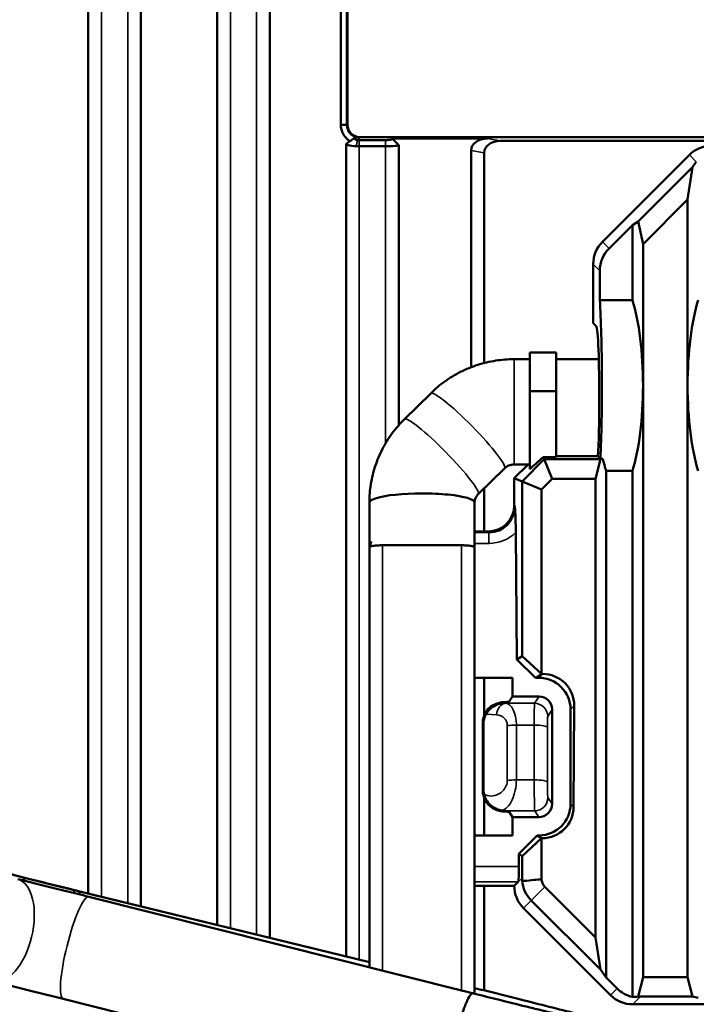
# Model space of a CAD drawing. Header units: millimetres. Extents: x 0 to 4638, y -120 to 1188.
# Tile 37 of 256: x 323 to 349, y 623 to 661. Entities that reach past the tile are written whole.
import ezdxf

# ---------------------------------------------------------------- set-up
doc = ezdxf.new("R2010")
doc.units = ezdxf.units.MM
doc.header["$LTSCALE"] = 2
doc.layers.add('Sichtbar (ISO)', color=7, linetype='Continuous', lineweight=50)
doc.layers.add('Sichtbar schmal (ISO)', color=7, linetype='Continuous', lineweight=35)

msp = doc.modelspace()

# ---------------------------------------------------------------- linework, layer by layer
at = {"layer": 'Sichtbar (ISO)'}
for p, q in [((325.7072, 627.6503), (325.7072, 712.4519)), ((327.7072, 703.6196), (327.7072, 627.1613)), ((330.6072, 626.4523), (330.6072, 699.4922)), ((332.6072, 697.8611), (332.6072, 625.9633)), ((335.3072, 656.8605), (335.3072, 675.8238)), ((335.5419, 675.8238), (335.5419, 656.8605)), ((335.5601, 656.8786), (335.5601, 675.8057)), ((335.5419, 656.8605), (335.3072, 656.8605)), ((335.8244, 656.3394), (335.8243, 656.3394)), ((336.0072, 656.2799), (337.0072, 656.2799)), ((371.7368, 656.3862), (336.0525, 656.3862)), ((337.2656, 656.3333), (340.88, 656.3333)), ((335.5072, 625.2543), (335.5072, 656.1334)), ((337.0072, 656.0452), (336.0072, 656.0452)), ((337.5072, 656.0909), (337.5072, 645.4424)), ((340.2598, 655.888), (340.2598, 647.647)), ((341.38, 656.2452), (366.4093, 656.2452)), ((340.7598, 655.7998), (340.7598, 647.8077)), ((345.254, 652.4132), (348.5579, 655.7171)), ((346.6136, 653.1842), (348.6758, 655.2464)), ((348.6758, 655.2464), (348.4923, 654.0198)), ((348.8233, 655.4516), (348.6758, 655.2464)), ((348.4923, 654.0198), (346.7971, 652.3246)), ((348.4923, 646.9519), (348.4923, 654.0198)), ((346.3947, 653.0509), (345.5055, 652.1617)), ((346.6136, 653.1842), (346.3947, 653.0509)), ((346.3947, 653.0509), (346.3947, 650.1972)), ((346.7971, 652.3246), (346.6136, 653.1842)), ((346.7971, 652.3246), (346.7971, 646.9519)), ((344.9032, 651.5656), (344.9032, 649.3194)), ((345.1547, 650.1972), (345.1547, 651.3141)), ((346.3947, 650.1972), (345.1547, 650.1972)), ((344.9032, 649.3194), (345.0165, 649.2061)), ((342.4947, 646.7384), (342.4947, 648.2019)), ((343.4947, 648.2019), (342.4947, 648.2019)), ((343.4947, 646.7384), (343.4947, 648.2019)), ((342.4947, 647.9519), (341.8947, 647.9519)), ((345.1163, 647.9519), (343.4947, 647.9519)), ((346.7971, 646.9519), (346.7971, 624.4699)), ((348.4923, 624.4699), (348.4923, 646.9519)), ((337.7236, 645.671), (338.7236, 646.6558)), ((342.4947, 646.7384), (343.4947, 646.7384)), ((342.4947, 643.7764), (342.4947, 646.7384)), ((343.4947, 644.2365), (343.4947, 646.7384)), ((342.4947, 643.9519), (341.8947, 643.9519)), ((341.9025, 643.43), (342.4244, 643.9519)), ((342.196, 643.3085), (343.0381, 644.1506)), ((343.4947, 644.2365), (343.0025, 644.2365)), ((343.0025, 644.2365), (343.0381, 644.1506)), ((343.0381, 644.1506), (345.1801, 644.1506)), ((343.0381, 644.1506), (343.344, 643.4121)), ((343.4947, 644.267), (345.0802, 644.267)), ((345.1801, 644.1506), (344.9923, 643.4121)), ((345.0802, 644.267), (345.1791, 644.1682)), ((345.1791, 644.1682), (345.2699, 644.1682)), ((345.2699, 644.1682), (345.1801, 644.1506)), ((340.5303, 642.821), (341.5303, 643.8058)), ((345.3947, 624.456), (345.3947, 643.7066)), ((345.3947, 643.7066), (346.3947, 643.7066)), ((346.3947, 643.7066), (346.3947, 623.72)), ((341.9025, 642.4038), (341.9025, 643.43)), ((342.196, 643.3085), (341.9025, 643.43)), ((342.196, 643.3085), (342.9345, 643.0025)), ((342.196, 636.6695), (342.196, 643.3085)), ((343.344, 643.4121), (342.9345, 643.0025)), ((344.9923, 643.4121), (343.344, 643.4121)), ((344.9923, 625.9845), (344.9923, 643.4121)), ((337.5072, 642.8163), (337.5072, 642.8163)), ((340.7598, 643.047), (340.7598, 641.4051)), ((342.9345, 643.0025), (342.9345, 635.9935)), ((340.7598, 641.4051), (340.3947, 641.4051)), ((340.9039, 641.4051), (340.7598, 641.4051)), ((341.9604, 641.3667), (342.005, 636.5422)), ((336.3947, 624.8448), (336.3947, 640.7959)), ((340.3947, 640.7959), (340.3947, 623.8395)), ((342.196, 636.6695), (342.005, 636.5422)), ((342.005, 636.5422), (342.7124, 635.8461)), ((342.9336, 635.9935), (342.196, 636.6695)), ((341.8395, 635.8461), (340.3947, 635.8461)), ((340.7598, 635.8461), (340.7598, 634.4164)), ((341.8395, 635.8461), (341.8395, 635.1386)), ((342.7124, 635.8461), (342.9336, 635.9935)), ((342.8342, 635.8461), (342.7124, 635.8461)), ((342.9336, 635.9935), (342.9345, 635.9935)), ((342.9345, 635.9935), (342.9825, 635.9935)), ((341.8395, 635.1386), (341.7115, 634.9417)), ((341.8395, 635.1386), (342.8441, 635.1386)), ((343.3404, 634.6372), (343.3404, 631.0531)), ((344.0409, 631.0596), (344.0409, 634.6468)), ((344.1818, 634.7869), (344.1581, 630.9416)), ((340.7024, 631.5724), (340.7024, 634.1167)), ((340.7287, 631.5988), (340.7287, 634.0898)), ((340.7598, 631.3864), (340.7598, 631.3862)), ((340.7598, 631.2771), (340.7598, 629.8603)), ((341.8395, 630.5549), (341.7115, 630.7481)), ((341.8395, 630.5549), (341.8395, 629.8603)), ((342.838, 630.5549), (341.8395, 630.5549)), ((340.3947, 629.8603), (341.8395, 629.8603)), ((342.7677, 629.8603), (342.0732, 629.1556)), ((342.196, 629.0738), (342.9336, 629.7498)), ((342.9336, 629.7498), (342.7677, 629.8603)), ((342.7677, 629.8603), (342.849, 629.8603)), ((342.9345, 629.7497), (342.9336, 629.7498)), ((342.9589, 629.7497), (342.9345, 629.7497)), ((342.9345, 629.7497), (342.9345, 628.194)), ((342.0732, 629.1556), (342.196, 629.0738)), ((342.0732, 629.1556), (342.0776, 628.6788)), ((342.196, 628.2354), (342.196, 629.0738)), ((340.3947, 627.942), (340.7598, 627.942)), ((340.7598, 627.942), (341.9025, 627.942)), ((340.7598, 627.942), (340.7598, 623.9672)), ((342.0532, 628.0927), (341.9025, 627.942)), ((344.9923, 625.9845), (343.0679, 627.909)), ((336.3947, 625.0373), (325.3203, 627.7449)), ((336.3947, 625.037), (325.3279, 627.7428)), ((325.7226, 627.5283), (340.0003, 623.9382)), ((342.2533, 627.0944), (345.5572, 623.7905)), ((342.5477, 627.3888), (345.1753, 624.7612)), ((345.1753, 624.7612), (344.9923, 625.9845)), ((345.3947, 624.456), (345.1753, 624.7612)), ((345.8087, 624.042), (345.3947, 624.456)), ((346.7971, 624.4699), (346.6107, 623.7367)), ((348.4923, 624.4699), (346.7971, 624.4699)), ((348.6796, 623.7333), (348.4923, 624.4699)), ((340.4546, 623.8245), (340.0039, 623.9375)), ((346.6983, 623.7333), (348.6796, 623.7333)), ((348.8947, 623.6912), (348.6796, 623.7333)), ((324.7522, 623.648), (339.3523, 619.9768)), ((351.95, 623.4397), (346.4048, 623.4397))]:
    msp.add_line(p, q, dxfattribs=at)
for centre, major_axis, ratio, start_param, end_param in [((336.0678, 656.894), (0.3644, 0.3644), 0.9702875, 2.3712736, 3.9119117), ((336.0072, 656.3247), (0.2579, 0), 0.1736482, 4.4782962, 4.7123346), ((340.9669, 655.8256), (-0.7018, 0.1237), 0.7016738, 4.9585859, 6.4062838), ((341.4669, 655.7375), (-0.7018, 0.1237), 0.7016738, 4.9585859, 6.4062838), ((349.4088, 654.8662), (0.8509, -0.8509), 0.9972647, 2.357564, 3.1415927), ((346.1049, 651.5623), (0.8509, -0.8509), 0.9972647, 3.1415927, 3.9256213), ((346.3563, 651.3109), (0.8509, -0.8509), 0.9972647, 3.1415927, 3.9256213), ((345.0103, 646.9519), (0, -4.2573), 0.0524078, 0.8581154, 2.4376321), ((345.6563, 646.9519), (0, -4.2573), 0.2679492, 1.5707963, 2.4376321), ((349.633, 646.9519), (0, -4.2573), 0.2679492, 3.8455532, 4.712389), ((345.0103, 646.9519), (0, -2.2573), 0.0524078, 1.34047, 3.0892328), ((345.6563, 646.9519), (0, -4.2573), 0.2679492, 0.7039605, 1.5707963), ((349.633, 646.9519), (0, -4.2573), 0.2679492, 4.712389, 5.5792248), ((345.0238, 645.9519), (0, -2), 0.0524078, 0.5690066, 1.8155626), ((344.464, 645.818), (-2.2672, -2.2609), 0.037007, 0.4826595, 0.8339354), ((346.133, 646.9519), (0, -4.2573), 0.2679492, 5.4250699, 5.5792248), ((338.3947, 642.5051), (2, 0), 0.1736482, 1.5707963, 2.621516), ((338.3947, 642.5051), (2, 0), 0.1736482, 1.0507196, 1.5707963), ((338.3947, 642.5051), (2, 0), 0.1736482, 0, 1.0507196), ((338.3947, 642.5051), (-2, 0), 0.1736482, 5.7631086, 6.2831853), ((340.9012, 642.4065), (0.709, -0.709), 0.9972647, 5.4991567, 7.0672139), ((340.923, 642.3847), (0.4699, -0.9073), 0.9765032, 5.8136653, 7.3817404), ((342.8401, 634.6527), (-1.1339, 0.3981), 0.9921418, 3.476798, 5.0525264), ((342.9811, 634.7928), (0.8522, 0.8469), 0.9987752, 5.4953211, 7.0710495), ((341.2118, 634.9426), (0.5, 0), 0.0537126, 5.301557, 6.2482787), ((342.8401, 634.6332), (-0.1648, -0.4785), 0.9873311, 1.9064102, 3.4693557), ((341.5035, 634.1072), (0.3538, -0.7296), 0.9851181, 3.0568225, 4.2549468), ((341.5717, 634.0373), (0.7483, -0.419), 0.926751, 3.1348537, 3.6202999), ((341.5035, 631.5673), (-0.7653, 0.2394), 0.9888689, 0.299961, 1.4980854), ((341.5717, 631.636), (0.8025, 0.2786), 0.9273708, 2.830127, 3.0344423), ((342.8401, 631.051), (0.487, 0.1158), 0.9905966, 4.4767768, 6.0518263), ((342.8401, 631.0685), (0.5126, -1.0963), 0.9904436, 5.8495343, 7.4129626), ((342.9574, 630.9505), (0.8469, -0.8522), 0.9987902, 5.5014712, 7.0648995), ((341.5369, 632.4991), (0.0608, -1.7065), 0.64432, 6.1423849, 6.220233), ((341.2118, 630.7472), (-0.5, 0), 0.052729, 3.1764992, 4.089072), ((342.0518, 628.592), (0, 0.5), 0.0524078, 3.1939525, 4.8869219), ((325.0293, 627.6412), (3.8818, -0.9653), 0.0146639, 2.048881, 2.1168198), ((343.4605, 628.3016), (1.1686, 0.5202), 0.928627, 2.7495783, 2.8373931), ((343.2928, 628.191), (-0.1619, 0.3711), 0.8661678, 1.2017815, 2.0001641), ((343.1042, 627.9453), (0.8509, 0.8509), 0.9972647, 2.357564, 3.1415927), ((343.3952, 628.2362), (0.848, -0.8486), 0.9989657, 4.0163427, 4.7127296), ((342.1262, 636.0675), (-0.6451, 7.9302), 0.7201499, 3.0421293, 3.0524106), ((324.3339, 628.0484), (-3.8818, 0.9653), 0.0146639, 1.7796936, 1.8333962), ((346.4081, 624.6414), (0.8509, 0.8509), 0.9972647, 3.1415927, 3.9256213), ((346.6595, 624.8928), (0.8509, 0.8509), 0.9972647, 3.1415927, 3.7061299), ((346.7239, 624.9572), (1.4079, 0.6802), 0.7342406, 4.1492528, 4.2955751), ((346.7645, 624.9978), (0.5202, 1.1686), 0.928627, 3.4604379, 3.533607)]:
    msp.add_ellipse(centre, major_axis=major_axis, ratio=ratio, start_param=start_param, end_param=end_param, dxfattribs=at)
for points, knots in [([(335.655, 656.2387), (335.623, 656.258), (335.5926, 656.2798), (335.4763, 656.3774), (335.4233, 656.4572), (335.3632, 656.5727), (335.3423, 656.628), (335.3142, 656.7424), (335.307, 656.8014), (335.3072, 656.8605)], [-0.063812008, -0.063812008, -0.063812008, -0.063812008, -0.056808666, -0.056808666, -0.035342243, -0.035342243, -0.017729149, -0.017729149, 0, 0, 0, 0]), ([(335.5419, 656.8605), (335.5412, 656.8024), (335.5502, 656.7446), (335.588, 656.6354), (335.6162, 656.5852), (335.6921, 656.4936), (335.7402, 656.4544), (335.8408, 656.4008), (335.8905, 656.3841), (335.9417, 656.3752)], [0, 0, 0, 0, 0.017473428, 0.017473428, 0.034694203, 0.034694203, 0.053187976, 0.053187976, 0.068831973, 0.068831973, 0.068831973, 0.068831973]), ([(335.9417, 656.3752), (335.9355, 656.3755), (335.9294, 656.3757), (335.9235, 656.3759), (335.8793, 656.3774), (335.8455, 656.375), (335.8312, 656.364), (335.8166, 656.3528), (335.8215, 656.3336), (335.8421, 656.316), (335.8629, 656.2983), (335.9007, 656.2831), (335.9474, 656.2811)], [0.00000329, 0.00000329, 0.00000329, 0.00000329, 0.04193403, 0.04193403, 0.04193403, 0.35577407, 0.35577407, 0.35577407, 0.67690084, 0.67690084, 0.67690084, 1, 1, 1, 1]), ([(337.0072, 656.2799), (337.0784, 656.2799), (337.1496, 656.2853), (337.1988, 656.2946), (337.2526, 656.3048), (337.2786, 656.3195), (337.2656, 656.3333)], [0, 0, 0, 0, 0.4773598, 0.4773598, 0.4773598, 1, 1, 1, 1]), ([(337.2656, 656.3333), (337.3007, 656.2982), (337.3164, 656.2824), (337.4316, 656.1671), (337.4662, 656.1324), (337.5072, 656.0913)], [0, 0, 0, 0, 0.01490507, 0.01490507, 0.024535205, 0.024535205, 0.024535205, 0.024535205]), ([(335.5074, 656.1334), (335.532, 656.151), (335.5566, 656.1685), (335.6058, 656.2037), (335.6303, 656.2211), (335.655, 656.2387)], [0, 0, 0, 0, 0.009064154, 0.009064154, 0.018134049, 0.018134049, 0.018134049, 0.018134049]), ([(335.8929, 656.0464), (335.7806, 656.0488), (335.6553, 656.0663), (335.5813, 656.0903), (335.5344, 656.1056), (335.5076, 656.1217), (335.5074, 656.1334)], [0, 0, 0, 0, 0.6119929, 0.6119929, 0.6119929, 1, 1, 1, 1]), ([(336.0072, 656.0452), (335.988, 656.0452), (335.9688, 656.0453), (335.9306, 656.0457), (335.9116, 656.046), (335.8929, 656.0464)], [-0.011541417, -0.011541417, -0.011541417, -0.011541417, -0.005770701, -0.005770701, 0, 0, 0, 0]), ([(337.5072, 656.0913), (337.5072, 656.0754), (337.4586, 656.0677), (337.3607, 656.0587), (337.2628, 656.0497), (337.1305, 656.0452), (337.0072, 656.0452)], [0, 0, 0, 0, 0.5, 0.5, 0.5, 0.99999994, 0.99999994, 0.99999994, 0.99999994]), ([(341.8947, 647.9519), (341.6606, 647.9519), (341.4266, 647.9338), (340.9641, 647.8616), (340.7356, 647.8076), (340.2896, 647.6649), (340.0721, 647.5762), (339.6533, 647.3661), (339.4521, 647.2446), (339.0708, 646.9718), (338.8907, 646.8204), (338.7236, 646.6558)], [1.57079633, 1.57079633, 1.57079633, 1.57079633, 1.72787596, 1.72787596, 1.88495559, 1.88495559, 2.04203522, 2.04203522, 2.19911486, 2.19911486, 2.35619449, 2.35619449, 2.35619449, 2.35619449]), ([(337.7236, 645.671), (337.5564, 645.5064), (337.4021, 645.3285), (337.1233, 644.9506), (336.9988, 644.7506), (336.7828, 644.3332), (336.6914, 644.1158), (336.5441, 643.6692), (336.4882, 643.44), (336.4135, 642.9756), (336.3947, 642.7403), (336.3947, 642.5051)], [2.35619449, 2.35619449, 2.35619449, 2.35619449, 2.51327412, 2.51327412, 2.67035376, 2.67035376, 2.82743339, 2.82743339, 2.98451302, 2.98451302, 3.14159265, 3.14159265, 3.14159265, 3.14159265]), ([(341.8947, 643.9519), (341.8669, 643.9519), (341.8391, 643.9497), (341.7845, 643.9412), (341.7576, 643.9349), (341.7057, 643.9182), (341.6806, 643.908), (341.6328, 643.884), (341.6101, 643.8703), (341.5679, 643.84), (341.5482, 643.8235), (341.5303, 643.8058)], [1.57079633, 1.57079633, 1.57079633, 1.57079633, 1.72787596, 1.72787596, 1.88495559, 1.88495559, 2.04203522, 2.04203522, 2.19911486, 2.19911486, 2.35619449, 2.35619449, 2.35619449, 2.35619449]), ([(340.5303, 642.821), (340.5123, 642.8033), (340.496, 642.7845), (340.4671, 642.7452), (340.4544, 642.7248), (340.4326, 642.6827), (340.4236, 642.6612), (340.4091, 642.6173), (340.4037, 642.5951), (340.3965, 642.5502), (340.3947, 642.5276), (340.3947, 642.5051)], [2.35619449, 2.35619449, 2.35619449, 2.35619449, 2.51327412, 2.51327412, 2.67035376, 2.67035376, 2.82743339, 2.82743339, 2.98451302, 2.98451302, 3.14159265, 3.14159265, 3.14159265, 3.14159265]), ([(336.3945, 640.2892), (336.3946, 640.3999), (336.3946, 640.5064), (336.3946, 640.9143), (336.3947, 641.2113), (336.3947, 641.8412), (336.3947, 642.1732), (336.3947, 642.5051)], [0, 0, 0, 0, 0.03495013, 0.03495013, 0.13407017, 0.13407017, 0.24523199, 0.24523199, 0.24523199, 0.24523199]), ([(341.9604, 641.3636), (341.9599, 641.4208), (341.9592, 641.4702), (341.9556, 641.6829), (341.9511, 641.8218), (341.9413, 642.0799), (341.9344, 642.2146), (341.9271, 642.3546), (341.9265, 642.3676), (341.9258, 642.3805)], [0, 0, 0, 0, 0.01523519, 0.01523519, 0.06713956, 0.06713956, 0.14842676, 0.14842676, 0.15674923, 0.15674923, 0.15674923, 0.15674923]), ([(336.3955, 640.8017), (336.408, 640.8407), (336.4199, 640.8791), (336.438, 640.9387), (336.4448, 640.9616), (336.4541, 640.9935), (336.4574, 641.0049), (336.4606, 641.0162), (336.4614, 641.019), (336.4624, 641.0227), (336.4627, 641.0237), (336.4627, 641.0237)], [0, 0, 0, 0, 0.013298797, 0.013298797, 0.02157186, 0.02157186, 0.027108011, 0.027108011, 0.029600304, 0.029600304, 0.032056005, 0.032056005, 0.032056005, 0.032056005]), ([(336.8947, 640.8827), (336.8701, 640.8827), (336.8596, 640.8826), (336.8474, 640.8824), (336.8376, 640.8822), (336.8215, 640.8819), (336.8038, 640.8813), (336.7751, 640.8804), (336.7438, 640.879), (336.7106, 640.8767), (336.6543, 640.8727), (336.5918, 640.8661), (336.5411, 640.8573), (336.4904, 640.8485), (336.4524, 640.8377), (336.4298, 640.8279), (336.4164, 640.8221), (336.4081, 640.8167), (336.403, 640.8117), (336.3999, 640.8086), (336.3979, 640.8058), (336.3968, 640.8041), (336.3953, 640.802), (336.3949, 640.8002), (336.3947, 640.7959)], [0, 0, 0, 0, 0.0938206, 0.0938206, 0.0938206, 0.1694985, 0.1694985, 0.1694985, 0.2921466, 0.2921466, 0.2921466, 0.4999979, 0.4999979, 0.4999979, 0.7078496, 0.7078496, 0.7078496, 0.8304982, 0.8304982, 0.8304982, 0.9061768, 0.9061768, 0.9061768, 1, 1, 1, 1]), ([(336.8947, 640.8827), (336.8976, 640.8827), (336.938, 640.8828), (337.0937, 640.8828), (337.3264, 640.8828), (337.7735, 640.8828), (338.3947, 640.8828), (339.0158, 640.8828), (339.4629, 640.8828), (339.6957, 640.8828), (339.8514, 640.8828), (339.8917, 640.8827), (339.8947, 640.8827)], [0, 0, 0, 0, 0.0052514, 0.067095, 0.1289386, 0.2526257, 0.5, 0.7473743, 0.8710614, 0.932905, 0.9947486, 1, 1, 1, 1]), ([(340.3946, 640.7959), (340.3944, 640.8002), (340.3941, 640.802), (340.3926, 640.8041), (340.3914, 640.8058), (340.3895, 640.8086), (340.3863, 640.8117), (340.3812, 640.8167), (340.3729, 640.8221), (340.3596, 640.8279), (340.337, 640.8377), (340.2989, 640.8485), (340.2482, 640.8573), (340.1975, 640.8661), (340.1351, 640.8727), (340.0788, 640.8767), (340.0456, 640.879), (340.0142, 640.8804), (339.9855, 640.8813), (339.9678, 640.8819), (339.9518, 640.8822), (339.9419, 640.8824), (339.9297, 640.8826), (339.9192, 640.8827), (339.8947, 640.8827)], [0, 0, 0, 0, 0.0938206, 0.0938206, 0.0938206, 0.1694985, 0.1694985, 0.1694985, 0.2921466, 0.2921466, 0.2921466, 0.4999979, 0.4999979, 0.4999979, 0.7078496, 0.7078496, 0.7078496, 0.8304982, 0.8304982, 0.8304982, 0.9061768, 0.9061768, 0.9061768, 1, 1, 1, 1]), ([(341.53, 634.879), (341.4515, 634.8784), (341.3667, 634.8654), (341.2055, 634.8124), (341.129, 634.7725), (341.0052, 634.6836), (340.9473, 634.6292), (340.8715, 634.5341), (340.8471, 634.4975), (340.8261, 634.461)], [0, 0, 0, 0, 0.023772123, 0.023772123, 0.047544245, 0.047544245, 0.069499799, 0.069499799, 0.082140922, 0.082140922, 0.082140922, 0.082140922]), ([(341.4897, 634.9203), (341.4689, 634.9195), (341.4471, 634.918), (341.3641, 634.9087), (341.2984, 634.8941), (341.2293, 634.8702), (341.2206, 634.867), (341.2118, 634.8637)], [0.226744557, 0.226744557, 0.226744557, 0.226744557, 0.233902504, 0.233902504, 0.253174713, 0.253174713, 0.255950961, 0.255950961, 0.255950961, 0.255950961]), ([(340.7462, 631.4386), (340.7633, 631.3617), (340.7925, 631.2859), (340.8326, 631.2158), (340.8783, 631.1357), (340.9398, 631.0608), (341.012, 630.999), (341.0454, 630.9704), (341.0817, 630.9441), (341.1199, 630.9208), (341.1571, 630.8981), (341.196, 630.8783), (341.2358, 630.8618), (341.2666, 630.8491), (341.2985, 630.8381), (341.33, 630.8292), (341.362, 630.8201), (341.3949, 630.813), (341.4222, 630.8079), (341.4296, 630.8066), (341.4367, 630.8053), (341.4428, 630.804)], [0, 0, 0, 0, 0.24410958, 0.24410958, 0.24410958, 0.52300193, 0.52300193, 0.52300193, 0.65214903, 0.65214903, 0.65214903, 0.77751124, 0.77751124, 0.77751124, 0.87445371, 0.87445371, 0.87445371, 0.97309694, 0.97309694, 0.97309694, 0.99999994, 0.99999994, 0.99999994, 0.99999994]), ([(341.2118, 630.8299), (341.2205, 630.8265), (341.2293, 630.8232), (341.2984, 630.7984), (341.3646, 630.7829), (341.4527, 630.7716), (341.4791, 630.7696), (341.5037, 630.7686)], [0.091844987, 0.091844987, 0.091844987, 0.091844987, 0.09463143, 0.09463143, 0.113879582, 0.113879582, 0.122597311, 0.122597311, 0.122597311, 0.122597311]), ([(323.3847, 628.2258), (323.2579, 628.2578), (323.1314, 628.2898), (322.8852, 628.3525), (322.7634, 628.3835), (322.6454, 628.4138)], [0, 0, 0, 0, 0.04044136, 0.04044136, 0.080891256, 0.080891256, 0.080891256, 0.080891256]), ([(322.659, 628.4105), (323.0287, 628.3159), (323.433, 628.2135), (324.2426, 628.0106), (324.6578, 627.9075), (325.1445, 627.788), (325.2329, 627.7663), (325.3203, 627.7449)], [0, 0, 0, 0, 0.12713788, 0.12713788, 0.25237486, 0.25237486, 0.28035711, 0.28035711, 0.28035711, 0.28035711]), ([(325.1251, 627.7925), (324.8386, 627.8628), (324.5454, 627.9353), (323.9603, 628.0809), (323.6685, 628.1541), (323.3847, 628.2258)], [0, 0, 0, 0, 0.09044892, 0.09044892, 0.18090082, 0.18090082, 0.18090082, 0.18090082]), ([(323.256, 628.1358), (323.5049, 628.0759), (323.7674, 628.0122), (324.3084, 627.8799), (324.5863, 627.8115), (324.8659, 627.7422)], [0, 0, 0, 0, 0.08649628, 0.08649628, 0.17299376, 0.17299376, 0.17299376, 0.17299376]), ([(324.8659, 627.7422), (325.0089, 627.7067), (325.153, 627.6709), (325.4387, 627.5995), (325.5817, 627.5637), (325.7226, 627.5283)], [0, 0, 0, 0, 0.044234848, 0.044234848, 0.088472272, 0.088472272, 0.088472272, 0.088472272]), ([(324.7522, 623.648), (324.3458, 623.7502), (323.9217, 623.8557), (323.1112, 624.0554), (322.714, 624.1522), (322.258, 624.2621), (322.1667, 624.284), (322.0777, 624.3053)], [0, 0, 0, 0, 0.12773122, 0.12773122, 0.25322608, 0.25322608, 0.28544953, 0.28544953, 0.28544953, 0.28544953]), ([(340.3212, 623.8575), (340.32, 623.8577), (340.3189, 623.8577), (340.3177, 623.8578), (340.3001, 623.8581), (340.2789, 623.8442), (340.2548, 623.8168), (340.2156, 623.7723), (340.1676, 623.6906), (340.115, 623.5784), (340.0624, 623.4663), (340.0036, 623.3207), (339.9436, 623.1535), (339.8837, 622.9863), (339.8208, 622.793), (339.7604, 622.5895), (339.6999, 622.3859), (339.6402, 622.1666), (339.5861, 621.9488), (339.5531, 621.8162), (339.5217, 621.682), (339.493, 621.5518), (339.4458, 621.3376), (339.405, 621.1283), (339.3736, 620.9405), (339.3422, 620.7524), (339.3194, 620.5807), (339.307, 620.4396), (339.2946, 620.2984), (339.2922, 620.184), (339.2999, 620.1057), (339.3077, 620.0277), (339.3257, 619.9835), (339.3524, 619.9768)], [0, 0, 0, 0, 0.00441597, 0.00441597, 0.00441597, 0.07055216, 0.07055216, 0.07055216, 0.17802035, 0.17802035, 0.17802035, 0.28537598, 0.28537598, 0.28537598, 0.39268365, 0.39268365, 0.39268365, 0.49999432, 0.49999432, 0.49999432, 0.56532351, 0.56532351, 0.56532351, 0.6727558, 0.6727558, 0.6727558, 0.78031454, 0.78031454, 0.78031454, 0.88795187, 0.88795187, 0.88795187, 0.99529112, 0.99529112, 0.99529112, 0.99529112]), ([(340.3947, 624.0577), (340.9285, 623.9255), (341.4661, 623.7915), (342.7396, 623.4716), (343.4654, 623.2873), (344.8066, 622.9428), (345.4214, 622.7828), (346.4836, 622.5014), (346.9279, 622.3809), (347.6363, 622.1812), (347.6887, 622.2023), (348.1834, 621.9885), (348.2158, 621.9739), (348.309, 621.9279), (348.3713, 621.8974), (348.5559, 621.7765), (348.6585, 621.7125), (348.8892, 621.4738), (348.9653, 621.3875), (349.1073, 621.175), (349.1692, 621.0689), (349.3101, 620.7382), (349.3851, 620.4736), (349.388, 619.9465), (349.352, 619.7142), (349.2095, 619.2982), (349.1089, 619.115), (348.8735, 618.7938), (348.7384, 618.6662), (348.4488, 618.4402), (348.3052, 618.3669), (348.0017, 618.2338), (347.8754, 618.2056), (347.6323, 618.1567), (347.5456, 618.1518), (347.4016, 618.1447), (347.3504, 618.1455), (347.252, 618.1485), (347.2125, 618.1516), (347.1146, 618.1602), (347.0717, 618.166), (346.8697, 618.1947), (346.7494, 618.2194), (346.4901, 618.2726), (346.3949, 618.2927), (346.1836, 618.3382), (346.0672, 618.3638), (345.8147, 618.4201), (345.6785, 618.4508), (345.3902, 618.5165), (345.2384, 618.5514), (344.5533, 618.7101), (343.938, 618.8556), (342.5961, 619.1778), (341.8715, 619.354), (340.5412, 619.6811), (339.944, 619.829), (339.3524, 619.9768)], [3.0742853, 3.0742853, 3.0742853, 3.0742853, 3.3017455, 3.3017455, 3.6231269, 3.6231269, 3.9453911, 3.9453911, 4.2713366, 4.2713366, 4.6241539, 4.6241539, 4.645362, 4.645362, 4.6704425, 4.6704425, 4.6889418, 4.6889418, 4.6962691, 4.6962691, 4.7013243, 4.7013243, 4.7086563, 4.7086563, 4.7136587, 4.7136587, 4.7183928, 4.7183928, 4.7238752, 4.7238752, 4.7314072, 4.7314072, 4.7433567, 4.7433567, 4.7608798, 4.7608798, 4.7799976, 4.7799976, 4.8053879, 4.8053879, 4.8537276, 4.8537276, 5.0514587, 5.0514587, 5.1506199, 5.1506199, 5.2518062, 5.2518062, 5.3532246, 5.3532246, 5.4528934, 5.4528934, 5.7794877, 5.7794877, 6.1018703, 6.1018703, 6.354168, 6.354168, 6.354168, 6.354168]), ([(347.5954, 622.1323), (347.5954, 622.1323), (347.5733, 622.1359), (347.4581, 622.1573), (347.3071, 622.188), (346.8286, 622.2915), (346.4472, 622.3775), (345.8684, 622.5115), (345.7414, 622.5411), (345.476, 622.6032), (345.3374, 622.6358), (345.051, 622.7035), (344.9032, 622.7385), (344.6013, 622.8104), (344.4473, 622.8472), (344.1302, 622.9233), (343.9669, 622.9625), (343.6321, 623.0434), (343.4604, 623.0849), (343.1117, 623.1696), (342.9348, 623.2127), (342.5791, 623.2995), (342.4004, 623.3433), (341.6403, 623.5299), (341.0453, 623.6771), (340.4546, 623.8245)], [4.8705069, 4.8705069, 4.8705069, 4.8705069, 4.953245, 4.953245, 5.1567976, 5.1567976, 5.4500501, 5.4500501, 5.5280072, 5.5280072, 5.606928, 5.606928, 5.685819, 5.685819, 5.7636983, 5.7636983, 5.8426047, 5.8426047, 5.9225172, 5.9225172, 6.0024183, 6.0024183, 6.0812937, 6.0812937, 6.3351971, 6.3351971, 6.3351971, 6.3351971])]:
    msp.add_open_spline(points, degree=3, knots=knots, dxfattribs=at)
for points in [[(335.6945, 656.2682), (335.681, 656.2588), (335.6678, 656.249), (335.655, 656.2387)], [(335.6945, 656.2682), (335.7403, 656.3002), (335.7863, 656.3323), (335.8321, 656.3647)], [(340.3947, 642.5051), (340.3947, 641.9412), (340.3946, 641.4129), (340.3948, 640.7823)], [(342.9345, 628.194), (342.7696, 628.1782), (342.5448, 628.1559), (342.2601, 628.1274)], [(339.4281, 624.0821), (339.62, 624.0338), (339.8119, 623.9856), (340.0039, 623.9375)]]:
    msp.add_open_spline(points, degree=3, dxfattribs=at)
at = {"layer": 'Sichtbar schmal (ISO)'}
for p, q in [((326.2072, 627.5281), (326.2072, 711.462)), ((327.2072, 706.9022), (327.2072, 627.2836)), ((331.1072, 626.3301), (331.1072, 699.7485)), ((332.1072, 698.8816), (332.1072, 626.0856)), ((335.5419, 656.8605), (335.5601, 656.8786)), ((335.8929, 656.0464), (335.9474, 656.2811)), ((336.0525, 656.3862), (335.9474, 656.2811)), ((336.0072, 656.0452), (336.0072, 656.2799)), ((337.0072, 656.0452), (337.0072, 656.2799)), ((340.88, 656.3333), (341.38, 656.2452)), ((336.0072, 625.132), (336.0072, 656.0452)), ((337.0072, 656.0452), (337.0072, 644.7526)), ((340.7598, 655.7998), (340.2598, 655.888)), ((348.8233, 655.4516), (348.5579, 655.7171)), ((345.254, 652.4132), (345.5055, 652.1617)), ((345.1547, 651.3141), (344.9032, 651.5656)), ((341.8947, 643.9519), (341.8947, 647.9519)), ((341.9025, 642.4038), (341.9258, 642.3805)), ((340.9411, 641.3679), (340.3947, 641.3679)), ((340.9411, 641.3679), (340.9039, 641.4051)), ((340.9411, 640.9554), (340.9411, 641.3679)), ((340.3948, 640.9554), (340.9411, 640.9554)), ((336.8947, 640.8828), (336.8947, 624.7191)), ((337.0072, 640.8828), (337.0072, 640.8828)), ((339.8947, 623.9649), (339.8947, 640.8828)), ((342.9825, 635.9935), (342.8342, 635.8461)), ((342.6739, 634.8768), (342.8441, 635.1386)), ((341.4897, 634.9203), (341.53, 634.879)), ((341.5721, 634.8768), (341.53, 634.879)), ((341.5721, 634.8768), (342.6739, 634.8768)), ((343.3404, 634.6372), (343.1736, 634.3805)), ((344.0409, 634.6468), (344.1818, 634.7869)), ((340.8261, 634.461), (341.228, 634.4405)), ((340.7287, 634.0898), (340.7024, 634.1167)), ((341.6363, 634.028), (341.6363, 631.9419)), ((342.6604, 634.0518), (341.9805, 634.0518)), ((341.9805, 631.9658), (341.9805, 634.0518)), ((342.6604, 631.9658), (342.6604, 634.0518)), ((343.1601, 633.9681), (343.1601, 631.882)), ((341.9805, 631.9658), (342.6604, 631.9658)), ((340.7024, 631.5724), (340.7287, 631.5988)), ((343.1796, 631.2959), (343.3404, 631.0531)), ((344.1581, 630.9416), (344.0409, 631.0596)), ((341.5284, 630.7935), (341.5037, 630.7686)), ((342.68, 630.7935), (341.5284, 630.7935)), ((342.838, 630.5549), (342.68, 630.7935)), ((342.849, 629.8603), (342.9589, 629.7497)), ((342.0776, 628.6788), (340.3947, 628.6788)), ((342.196, 628.2354), (342.0532, 628.0927)), ((340.3947, 628.0927), (342.0532, 628.0927)), ((343.0679, 627.909), (342.5477, 627.3888)), ((342.2533, 627.0944), (342.5477, 627.3888)), ((340.452, 623.825), (340.0003, 623.9382)), ((340.0003, 623.9382), (340.3212, 623.8575)), ((345.8087, 624.042), (345.5572, 623.7905)), ((346.4048, 623.4397), (346.6983, 623.7333))]:
    msp.add_line(p, q, dxfattribs=at)
for centre, major_axis, ratio, start_param, end_param in [((340.1269, 645.2308), (-1.4033, 1.425), 0.1227878, 3.1415927, 6.2831853), ((339.1269, 644.246), (-1.4033, 1.425), 0.1227878, 3.1415927, 6.2831853), ((340.923, 642.4715), (0.6741, -1.363), 0.9849323, 5.8299157, 6.5801988), ((341.5721, 634.3775), (0.0255, 0.4994), 0.6967495, 0.0730258, 1.4799155), ((341.4536, 633.8782), (-0.1244, -0.998), 0.5130328, 1.8092099, 3.1531134), ((342.6778, 633.8782), (-0.003, 1), 0.017195, 0.0523077, 1.3962113), ((342.6739, 634.3775), (0.4192, -0.2725), 0.998052, 0.5834344, 2.1463799), ((341.1094, 633.9412), (0.4481, 0.3328), 0.8326377, 5.7293183, 7.0732218), ((343.1775, 633.8812), (0.003, -0.5), 0.034389, 3.1937438, 4.5376473), ((341.9805, 633.965), (-0.5, 0), 0.1736482, 4.712389, 5.4716072), ((342.6604, 633.965), (0.5, 0), 0.1736482, 0.0349066, 1.5707963), ((341.1094, 631.8551), (0.4481, 0.3328), 0.8326377, 3.3979255, 5.7293183), ((341.4536, 631.7921), (-0.1244, -0.998), 0.5130328, 0.2179336, 1.8092099), ((341.9805, 631.879), (-0.5, 0), 0.1736482, 4.712389, 5.4716072), ((342.6604, 631.879), (0.5, 0), 0.1736482, 0.0349066, 1.5707963), ((342.6778, 631.7921), (-0.003, 1), 0.017195, 1.3962113, 3.0891806), ((343.1775, 631.7952), (0.003, -0.5), 0.034389, 4.5376473, 6.2306167), ((342.68, 631.2928), (0.4169, 0.2761), 0.9980302, 4.1283445, 5.703394), ((322.5431, 626.2504), (0.4653, 1.9451), 0.5192372, 3.1415927, 6.2660263), ((323.0573, 626.3811), (0.6903, 1.8237), 0.5398554, 0.3356941, 0.5104021), ((325.24, 625.5876), (0.4877, 1.9396), 0.174973, 0.0148942, 3.1415927), ((324.6038, 625.9381), (0.454, 1.8964), 0.2406006, 5.9054574, 6.1221502), ((324.8453, 625.8021), (0.475, 1.9428), 0.2595643, 6.2680004, 6.2831853), ((324.7921, 625.8923), (0.4693, 1.8927), 0.2407176, 5.9057513, 6.1232776), ((339.5297, 622.046), (0.4741, 1.8915), 0.1270912, 0, 0.0147843), ((340.8435, 623.8367), (7.0259, -1.7472), 0.0146639, 4.6416193, 7.9215552), ((340.8435, 623.8367), (7.0187, -1.7454), 0.0146639, 4.6602276, 7.9216208)]:
    msp.add_ellipse(centre, major_axis=major_axis, ratio=ratio, start_param=start_param, end_param=end_param, dxfattribs=at)

doc.saveas('drawing.dxf')
